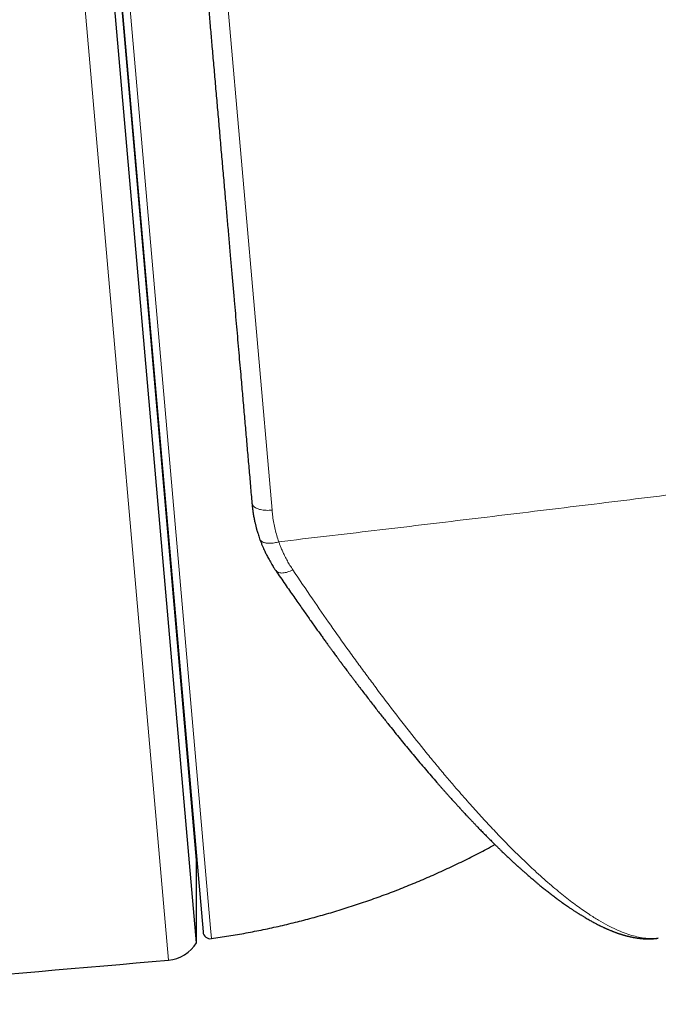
# Model space of a CAD drawing. Header units: millimetres. Extents: x 8 to 701, y 12 to 648.
# Tile 131 of 205: x 370 to 387, y 427 to 454. Entities that reach past the tile are written whole.
import ezdxf

# ---------------------------------------------------------------- set-up
doc = ezdxf.new("R2010")
doc.units = ezdxf.units.MM

msp = doc.modelspace()

# ---------------------------------------------------------------- linework, layer by layer
at = {"color": 252, "linetype": 'Continuous', "lineweight": 0}
for p, q in [((373.71, 475.988), (376.812, 440.532)), ((373.991, 428.267), (369.939, 474.59)), ((371.191, 474.216), (375.135, 429.143)), ((376.268, 440.691), (376.265, 440.716)), ((375.135, 429.143), (375.16, 428.854))]:
    msp.add_line(p, q, dxfattribs=at)
at = {"color": 7, "linetype": 'Continuous', "lineweight": 30}
for p, q in [((374.757, 428.741), (370.775, 474.257)), ((370.999, 473.999), (374.933, 429.034)), ((374.757, 430.994), (371.166, 472.038)), ((373.249, 448.276), (373.244, 448.282)), ((373.986, 439.806), (373.99, 439.813)), ((374.273, 436.573), (374.269, 436.573)), ((374.757, 428.741), (374.757, 430.994))]:
    msp.add_line(p, q, dxfattribs=at)
at = {"color": 252, "linetype": 'Continuous', "lineweight": 0, "flags": 128}
for points in [[(376.812, 440.532), (376.772, 440.528), (376.731, 440.526), (376.691, 440.525), (376.651, 440.526), (376.612, 440.528), (376.574, 440.532), (376.537, 440.537), (376.501, 440.544), (376.468, 440.552), (376.436, 440.562), (376.407, 440.573), (376.379, 440.585), (376.355, 440.599), (376.333, 440.613), (376.314, 440.629), (376.298, 440.645), (376.285, 440.662), (376.275, 440.68), (376.269, 440.698), (376.265, 440.716)], [(377.378, 438.904), (377.343, 438.887), (377.308, 438.871), (377.273, 438.857), (377.239, 438.845), (377.204, 438.835), (377.171, 438.827), (377.139, 438.821), (377.108, 438.818), (377.078, 438.817), (377.05, 438.818), (377.024, 438.822), (376.999, 438.827), (376.977, 438.835), (376.957, 438.845), (376.939, 438.857), (376.924, 438.871), (376.913, 438.886)]]:
    msp.add_lwpolyline(points, dxfattribs=at)
at = {"color": 7, "linetype": 'Continuous', "lineweight": 30}
for centre, radius, start, end in [((375.132, 429.051), 0.2, 185, 278.0434), ((373.904, 429.264), 1, 274.987, 328.4732), ((63.305, 3988.738), 3574, 274.759806, 274.98699)]:
    msp.add_arc(centre, radius, start, end, dxfattribs=at)
for points, knots in [([(373.227, 475.444), (373.227, 475.444), (373.227, 475.446), (373.228, 475.438), (373.229, 475.42), (373.232, 475.39), (373.235, 475.349), (373.24, 475.297), (373.245, 475.233), (373.251, 475.173), (373.255, 475.122), (373.259, 475.084), (373.262, 475.043), (373.266, 475.001), (373.27, 474.957), (373.274, 474.91), (373.279, 474.849), (373.286, 474.769), (373.295, 474.667), (373.304, 474.563), (373.313, 474.457), (373.323, 474.349), (373.333, 474.235), (373.343, 474.117), (373.354, 473.996), (373.366, 473.85), (373.382, 473.676), (373.4, 473.469), (373.419, 473.25), (373.439, 473.021), (373.46, 472.781), (373.482, 472.53), (373.505, 472.268), (373.529, 471.996), (373.553, 471.715), (373.579, 471.423), (373.605, 471.122), (373.629, 470.847), (373.651, 470.601), (373.669, 470.388), (373.688, 470.171), (373.708, 469.948), (373.728, 469.716), (373.752, 469.448), (373.778, 469.145), (373.808, 468.807), (373.838, 468.461), (373.869, 468.109), (373.9, 467.749), (373.932, 467.382), (373.965, 467.008), (373.993, 466.683), (374.017, 466.412), (374.036, 466.196), (374.055, 465.979), (374.074, 465.76), (374.094, 465.539), (374.117, 465.274), (374.144, 464.964), (374.175, 464.607), (374.208, 464.237), (374.241, 463.853), (374.276, 463.456), (374.311, 463.053), (374.347, 462.644), (374.383, 462.227), (374.42, 461.804), (374.458, 461.378), (374.495, 460.949), (374.533, 460.516), (374.571, 460.082), (374.609, 459.648), (374.647, 459.213), (374.685, 458.774), (374.725, 458.321), (374.766, 457.853), (374.808, 457.371), (374.851, 456.887), (374.893, 456.402), (374.936, 455.914), (374.978, 455.434), (375.019, 454.962), (375.06, 454.497), (375.1, 454.031), (375.141, 453.567), (375.183, 453.088), (375.226, 452.593), (375.271, 452.081), (375.316, 451.568), (375.361, 451.056), (375.405, 450.545), (375.45, 450.033), (375.495, 449.522), (375.531, 449.107), (375.559, 448.787), (375.579, 448.564), (375.598, 448.341), (375.618, 448.118), (375.637, 447.896), (375.657, 447.674), (375.681, 447.391), (375.711, 447.048), (375.747, 446.645), (375.781, 446.257), (375.813, 445.886), (375.844, 445.529), (375.875, 445.175), (375.906, 444.824), (375.936, 444.481), (375.97, 444.087), (376.009, 443.642), (376.053, 443.142), (376.096, 442.648), (376.139, 442.158), (376.182, 441.672), (376.224, 441.191), (376.251, 440.875), (376.265, 440.716)], [0, 0, 0, 0, 0.0021934, 0.0127132, 0.0232254, 0.0337348, 0.0442463, 0.0547649, 0.0652956, 0.0758432, 0.0804756, 0.0851042, 0.0897294, 0.0943515, 0.098971, 0.1035884, 0.108204, 0.1166626, 0.1251193, 0.1335766, 0.1411304, 0.1486886, 0.156253, 0.1638254, 0.1712179, 0.1783852, 0.1893415, 0.200286, 0.211224, 0.2221613, 0.2331033, 0.2440557, 0.2550238, 0.2659728, 0.2769046, 0.2878248, 0.2987389, 0.3096523, 0.3168005, 0.3239523, 0.3311093, 0.338273, 0.3456337, 0.3532098, 0.3633429, 0.3734647, 0.3835795, 0.3936919, 0.4038061, 0.4139266, 0.4240577, 0.4342039, 0.4398219, 0.4454342, 0.4510414, 0.4566444, 0.4622439, 0.4678406, 0.4766314, 0.4854202, 0.4942096, 0.503631, 0.51306, 0.5225003, 0.5319971, 0.5416395, 0.5512671, 0.5608834, 0.5704924, 0.5800977, 0.5897031, 0.5991408, 0.6085858, 0.6180417, 0.6275121, 0.6377423, 0.6479551, 0.658155, 0.6683463, 0.6785337, 0.6887215, 0.6983317, 0.7079502, 0.7175806, 0.7271852, 0.7366371, 0.7471696, 0.7576894, 0.7682016, 0.778711, 0.7892225, 0.7997411, 0.8102718, 0.8208194, 0.8254518, 0.8300804, 0.8347056, 0.8393277, 0.8439472, 0.8485646, 0.8531802, 0.8616388, 0.8700955, 0.8785528, 0.8861067, 0.8936648, 0.9012292, 0.9088016, 0.9161937, 0.9233603, 0.9343158, 0.9452597, 0.9561976, 0.9671351, 0.9780776, 0.9890307, 1, 1, 1, 1]), ([(376.267, 440.706), (376.268, 440.691), (376.271, 440.663), (376.275, 440.624), (376.279, 440.591), (376.282, 440.562), (376.287, 440.527), (376.293, 440.481), (376.305, 440.407), (376.321, 440.313), (376.339, 440.227), (376.353, 440.164), (376.362, 440.129), (376.37, 440.097), (376.376, 440.071), (376.382, 440.049), (376.387, 440.028), (376.394, 440.004), (376.403, 439.972), (376.415, 439.93), (376.431, 439.878), (376.451, 439.816), (376.466, 439.772), (376.475, 439.749)], [0, 0, 0, 0, 0.046094, 0.085977, 0.119616, 0.147155, 0.17354, 0.22864, 0.28808, 0.401978, 0.51957, 0.559503, 0.598014, 0.631278, 0.65917, 0.681692, 0.700426, 0.723793, 0.757842, 0.802544, 0.857855, 0.923707, 1, 1, 1, 1]), ([(376.475, 439.747), (376.485, 439.72), (376.505, 439.666), (376.536, 439.588), (376.567, 439.514), (376.597, 439.448), (376.624, 439.389), (376.648, 439.339), (376.673, 439.29), (376.7, 439.239), (376.731, 439.18), (376.761, 439.128), (376.787, 439.083), (376.811, 439.043), (376.84, 438.996), (376.874, 438.943), (376.899, 438.906), (376.913, 438.886)], [0, 0, 0, 0, 0.088151, 0.177458, 0.259934, 0.335446, 0.402353, 0.459875, 0.508109, 0.57109, 0.641303, 0.716756, 0.756638, 0.8049, 0.861596, 0.926661, 1, 1, 1, 1]), ([(376.913, 438.886), (376.956, 438.822), (377.042, 438.697), (377.167, 438.515), (377.287, 438.341), (377.402, 438.175), (377.512, 438.017), (377.615, 437.87), (377.711, 437.734), (377.801, 437.607), (377.886, 437.487), (377.967, 437.373), (378.045, 437.264), (378.119, 437.16), (378.191, 437.061), (378.258, 436.969), (378.319, 436.884), (378.376, 436.806), (378.428, 436.735), (378.473, 436.673), (378.514, 436.617), (378.55, 436.568), (378.583, 436.524), (378.61, 436.486), (378.634, 436.454), (378.653, 436.428), (378.668, 436.408), (378.68, 436.392), (378.687, 436.382), (378.693, 436.375), (378.699, 436.366), (378.708, 436.354), (378.725, 436.331), (378.749, 436.299), (378.78, 436.257), (378.816, 436.209), (378.855, 436.157), (378.898, 436.099), (378.945, 436.036), (378.997, 435.968), (379.052, 435.894), (379.111, 435.817), (379.172, 435.735), (379.279, 435.595), (379.429, 435.4), (379.618, 435.155), (379.803, 434.919), (379.972, 434.707), (380.125, 434.515), (380.265, 434.343), (380.405, 434.171), (380.547, 433.998), (380.693, 433.822), (380.841, 433.646), (380.992, 433.468), (381.147, 433.288), (381.27, 433.146), (381.36, 433.042), (381.418, 432.977), (381.476, 432.912), (381.533, 432.847), (381.588, 432.785), (381.64, 432.727), (381.687, 432.674), (381.731, 432.626), (381.771, 432.582), (381.807, 432.542), (381.838, 432.508), (381.865, 432.479), (381.887, 432.454), (381.903, 432.438), (381.913, 432.427), (381.919, 432.42), (381.923, 432.415), (381.927, 432.411), (381.932, 432.405), (381.939, 432.398), (381.951, 432.385), (381.967, 432.368), (381.987, 432.346), (382.01, 432.321), (382.035, 432.294), (382.068, 432.258), (382.109, 432.214), (382.159, 432.161), (382.214, 432.103), (382.272, 432.041), (382.332, 431.978), (382.404, 431.903), (382.487, 431.817), (382.579, 431.723), (382.665, 431.635), (382.747, 431.553), (382.824, 431.476), (382.897, 431.404), (382.965, 431.337), (383.026, 431.278), (383.081, 431.224), (383.131, 431.177), (383.177, 431.133), (383.22, 431.092), (383.261, 431.054), (383.299, 431.018), (383.336, 430.983), (383.373, 430.949), (383.408, 430.916), (383.44, 430.887), (383.467, 430.862), (383.49, 430.841), (383.509, 430.824), (383.528, 430.807), (383.549, 430.788), (383.573, 430.767), (383.6, 430.742), (383.63, 430.715), (383.662, 430.687), (383.695, 430.657), (383.731, 430.626), (383.77, 430.592), (383.814, 430.554), (383.862, 430.512), (383.913, 430.469), (383.968, 430.423), (384.026, 430.374), (384.081, 430.328), (384.131, 430.287), (384.177, 430.25), (384.224, 430.211), (384.273, 430.173), (384.321, 430.134), (384.367, 430.098), (384.414, 430.062), (384.461, 430.026), (384.509, 429.99), (384.554, 429.956), (384.597, 429.924), (384.638, 429.893), (384.679, 429.864), (384.725, 429.831), (384.775, 429.795), (384.832, 429.755), (384.89, 429.715), (384.94, 429.681), (384.981, 429.653), (385.012, 429.633), (385.043, 429.613), (385.073, 429.593), (385.103, 429.574), (385.13, 429.556), (385.155, 429.54), (385.178, 429.526), (385.201, 429.512), (385.225, 429.497), (385.253, 429.479), (385.283, 429.461), (385.314, 429.443), (385.369, 429.41), (385.449, 429.364), (385.532, 429.318), (385.594, 429.284), (385.634, 429.263), (385.673, 429.243), (385.706, 429.226), (385.734, 429.212), (385.759, 429.2), (385.786, 429.187), (385.814, 429.174), (385.842, 429.16), (385.868, 429.148), (385.891, 429.138), (385.913, 429.128), (385.934, 429.119), (385.955, 429.11), (385.981, 429.098), (386.012, 429.085), (386.042, 429.073), (386.066, 429.064), (386.085, 429.056), (386.105, 429.048), (386.126, 429.04), (386.147, 429.032), (386.168, 429.024), (386.189, 429.017), (386.208, 429.01), (386.226, 429.003), (386.244, 428.997), (386.262, 428.991), (386.279, 428.986), (386.296, 428.98), (386.314, 428.974), (386.332, 428.968), (386.349, 428.963), (386.364, 428.959), (386.377, 428.955), (386.389, 428.951), (386.402, 428.948), (386.417, 428.943), (386.434, 428.939), (386.454, 428.933), (386.476, 428.927), (386.498, 428.922), (386.519, 428.917), (386.538, 428.912), (386.558, 428.907), (386.577, 428.903), (386.599, 428.898), (386.623, 428.893), (386.651, 428.888), (386.68, 428.882), (386.708, 428.878), (386.733, 428.874), (386.755, 428.87), (386.776, 428.867), (386.795, 428.865), (386.812, 428.863), (386.829, 428.861), (386.847, 428.859), (386.869, 428.857), (386.893, 428.854), (386.917, 428.852), (386.939, 428.851), (386.957, 428.85), (386.974, 428.849), (386.988, 428.848), (386.999, 428.848), (387.008, 428.848), (387.018, 428.848), (387.03, 428.847), (387.043, 428.847), (387.06, 428.847), (387.077, 428.847), (387.095, 428.847), (387.112, 428.847), (387.127, 428.848), (387.141, 428.848), (387.155, 428.849), (387.167, 428.85), (387.179, 428.85), (387.191, 428.851), (387.205, 428.852), (387.223, 428.853), (387.244, 428.855), (387.27, 428.858), (387.296, 428.861), (387.312, 428.863), (387.319, 428.864)], [0, 0, 0, 0, 0.010401, 0.020399, 0.029997, 0.039197, 0.048, 0.056409, 0.063978, 0.071198, 0.078071, 0.084597, 0.090777, 0.096955, 0.102745, 0.108149, 0.113166, 0.117797, 0.122042, 0.125692, 0.129, 0.131965, 0.134589, 0.136871, 0.138777, 0.140355, 0.141604, 0.142524, 0.143115, 0.143418, 0.143896, 0.144667, 0.145729, 0.147992, 0.150564, 0.153445, 0.156635, 0.160209, 0.164105, 0.168322, 0.172862, 0.177723, 0.182892, 0.188122, 0.204256, 0.220076, 0.235586, 0.250787, 0.262727, 0.274472, 0.286327, 0.298561, 0.311177, 0.323942, 0.337082, 0.350599, 0.364499, 0.369545, 0.374636, 0.379769, 0.384944, 0.389943, 0.394565, 0.398809, 0.402678, 0.406328, 0.409566, 0.412393, 0.414809, 0.416815, 0.418411, 0.419031, 0.419557, 0.419989, 0.420326, 0.420644, 0.421277, 0.422268, 0.423768, 0.42565, 0.427751, 0.430057, 0.432568, 0.436684, 0.441253, 0.446276, 0.45175, 0.457345, 0.462796, 0.471754, 0.480294, 0.488417, 0.496123, 0.503414, 0.510291, 0.516754, 0.522803, 0.527882, 0.532629, 0.537051, 0.541225, 0.545173, 0.548895, 0.552391, 0.556145, 0.559599, 0.562751, 0.565601, 0.567629, 0.569471, 0.571195, 0.573198, 0.575596, 0.578345, 0.581328, 0.584509, 0.587887, 0.591462, 0.595235, 0.599887, 0.604808, 0.610021, 0.615604, 0.621565, 0.627903, 0.632385, 0.63704, 0.641867, 0.646868, 0.651916, 0.656696, 0.661191, 0.666502, 0.6715, 0.676277, 0.680834, 0.685243, 0.689598, 0.6939, 0.69986, 0.705925, 0.712254, 0.718927, 0.722362, 0.725774, 0.729159, 0.732517, 0.735848, 0.738969, 0.741737, 0.744151, 0.746543, 0.749293, 0.752418, 0.755873, 0.759352, 0.762792, 0.77456, 0.786509, 0.79124, 0.795918, 0.800491, 0.804734, 0.807401, 0.810264, 0.813393, 0.816786, 0.820172, 0.823283, 0.825965, 0.828436, 0.830895, 0.833374, 0.835848, 0.840196, 0.844366, 0.846468, 0.848633, 0.85124, 0.853552, 0.856139, 0.858827, 0.861307, 0.863573, 0.865712, 0.867831, 0.869931, 0.872015, 0.874125, 0.876276, 0.878467, 0.880614, 0.882469, 0.883901, 0.8852, 0.886752, 0.888584, 0.890698, 0.892986, 0.895953, 0.89865, 0.901078, 0.903417, 0.905793, 0.908202, 0.910584, 0.913775, 0.916958, 0.920485, 0.924393, 0.927208, 0.93002, 0.932601, 0.934948, 0.937062, 0.938943, 0.941173, 0.943778, 0.94676, 0.950119, 0.952667, 0.955003, 0.957089, 0.958924, 0.96019, 0.961302, 0.962438, 0.96385, 0.965577, 0.967592, 0.969889, 0.972161, 0.974254, 0.976167, 0.977901, 0.979696, 0.981247, 0.982569, 0.984026, 0.985775, 0.987816, 0.990596, 0.993783, 0.997375, 1, 1, 1, 1]), ([(375.16, 428.854), (375.318, 428.877), (375.633, 428.924), (376.104, 429.006), (376.573, 429.098), (377.041, 429.2), (377.503, 429.311), (377.96, 429.431), (378.412, 429.559), (378.861, 429.697), (379.31, 429.844), (379.759, 430.003), (380.208, 430.171), (380.653, 430.35), (381.094, 430.537), (381.531, 430.734), (381.964, 430.939), (382.392, 431.155), (382.698, 431.315), (382.861, 431.405), (382.883, 431.417)], [0, 0, 0, 0, 0.058451, 0.116904, 0.175357, 0.23381, 0.292263, 0.349672, 0.407079, 0.464486, 0.521892, 0.580469, 0.639045, 0.69762, 0.756194, 0.814768, 0.873343, 0.931917, 0.990492, 1, 1, 1, 1])]:
    msp.add_open_spline(points, degree=3, knots=knots, dxfattribs=at)
at = {"color": 252, "linetype": 'Continuous', "lineweight": 0}
for points, knots in [([(408.042, 443.639), (407.182, 443.52), (405.462, 443.281), (402.88, 442.929), (400.297, 442.582), (397.713, 442.239), (395.127, 441.901), (392.541, 441.568), (389.953, 441.239), (387.364, 440.915), (384.774, 440.596), (382.182, 440.282), (379.59, 439.973), (377.861, 439.77), (376.997, 439.669)], [0, 0, 0, 0, 0.083333, 0.166667, 0.25, 0.333333, 0.416667, 0.5, 0.583333, 0.666667, 0.75, 0.833333, 0.916667, 1, 1, 1, 1]), ([(376.812, 440.532), (376.818, 440.473), (376.83, 440.354), (376.859, 440.179), (376.896, 440.005), (376.941, 439.835), (376.978, 439.724), (376.997, 439.669)], [0, 0, 0, 0, 0.199524, 0.400004, 0.600723, 0.800962, 1, 1, 1, 1]), ([(376.997, 439.669), (376.977, 439.663), (376.936, 439.651), (376.874, 439.638), (376.817, 439.63), (376.765, 439.626), (376.719, 439.626), (376.675, 439.629), (376.635, 439.636), (376.597, 439.646), (376.564, 439.658), (376.536, 439.674), (376.51, 439.693), (376.489, 439.718), (376.477, 439.738), (376.475, 439.749), (376.475, 439.749)], [0, 0, 0, 0, 0.082436, 0.168706, 0.25831, 0.327334, 0.397534, 0.468542, 0.539959, 0.611377, 0.682384, 0.752585, 0.82161, 0.911215, 0.997487, 1, 1, 1, 1]), ([(376.997, 439.669), (376.997, 439.669), (376.997, 439.666), (376.999, 439.661), (377.002, 439.652), (377.013, 439.621), (377.031, 439.576), (377.053, 439.518), (377.074, 439.469), (377.095, 439.419), (377.117, 439.371), (377.14, 439.322), (377.176, 439.247), (377.229, 439.147), (377.3, 439.024), (377.352, 438.944), (377.378, 438.904)], [0, 0, 0, 0, 0.000995, 0.009407, 0.019566, 0.033371, 0.125056, 0.187567, 0.250115, 0.312642, 0.375144, 0.437632, 0.500117, 0.66681, 0.833368, 1, 1, 1, 1]), ([(377.378, 438.904), (377.556, 438.64), (377.903, 438.125), (378.405, 437.401), (378.817, 436.819), (379.146, 436.364), (379.399, 436.019), (379.66, 435.667), (380.023, 435.184), (380.482, 434.589), (380.885, 434.083), (381.147, 433.761), (381.279, 433.602), (381.408, 433.445), (381.536, 433.293), (381.662, 433.144), (381.861, 432.912), (382.129, 432.604), (382.461, 432.233), (382.78, 431.887), (383.088, 431.565), (383.383, 431.266), (383.676, 430.979), (383.938, 430.731), (384.173, 430.518), (384.373, 430.343), (384.567, 430.178), (384.755, 430.025), (384.937, 429.882), (385.113, 429.75), (385.284, 429.628), (385.484, 429.492), (385.709, 429.351), (385.955, 429.213), (386.186, 429.099), (386.404, 429.009), (386.607, 428.94), (386.803, 428.891), (386.988, 428.861), (387.16, 428.855), (387.274, 428.858), (387.329, 428.87), (387.334, 428.871)], [0, 0, 0, 0, 0.0427222, 0.0832729, 0.121655, 0.1432589, 0.1641108, 0.184211, 0.2081417, 0.2550163, 0.3002657, 0.3118491, 0.3233213, 0.3346823, 0.3459321, 0.3570709, 0.3680987, 0.3990885, 0.4294331, 0.4591343, 0.488194, 0.5166143, 0.5443973, 0.5745402, 0.5956132, 0.6164169, 0.6369527, 0.6572218, 0.6772257, 0.6969657, 0.7164435, 0.7356608, 0.7668188, 0.7973003, 0.8271119, 0.8562601, 0.8847514, 0.9125921, 0.942328, 0.969982, 0.9973034, 1, 1, 1, 1])]:
    msp.add_open_spline(points, degree=3, knots=knots, dxfattribs=at)

doc.saveas('drawing.dxf')
